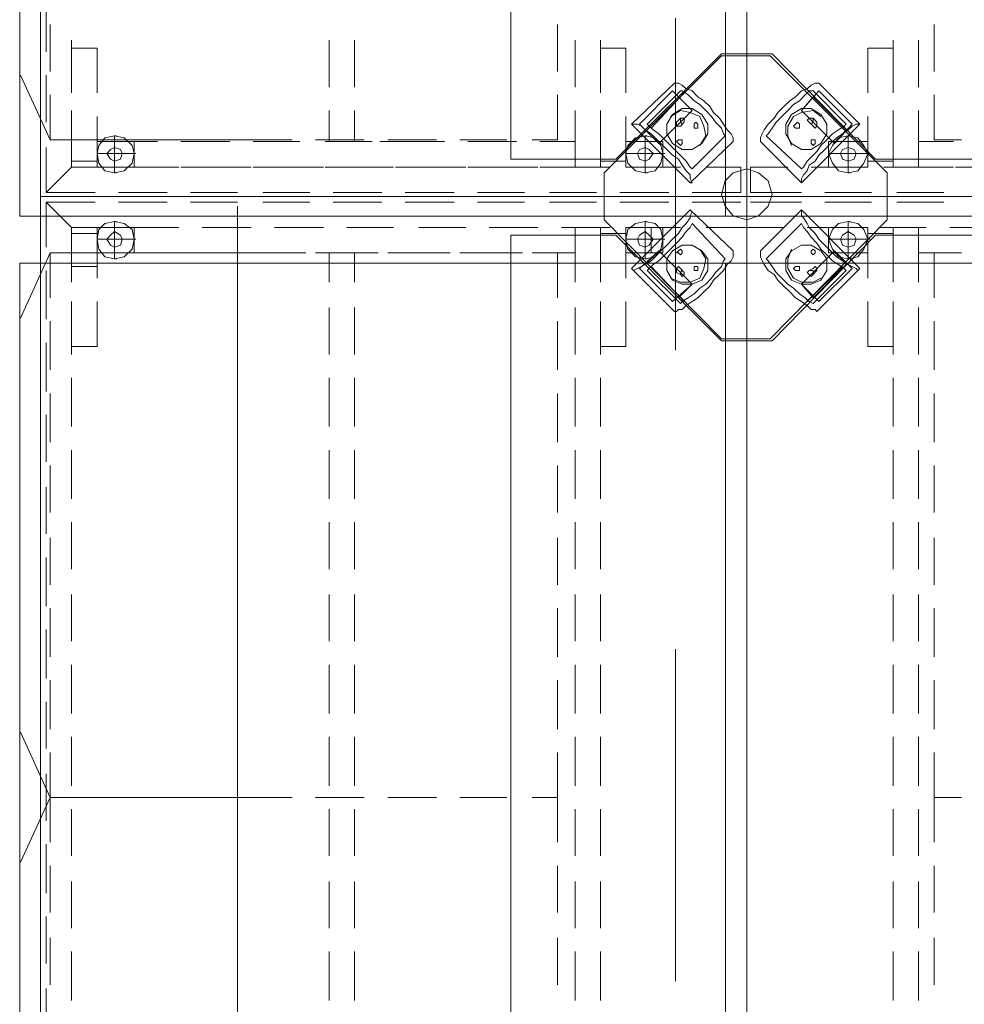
# Model space of a CAD drawing. Header units: millimetres. Extents: x 82175 to 237000, y 24756 to 471700.
# Tile 18 of 256: x 112673 to 113677, y 92839 to 93885. Entities that reach past the tile are written whole.
import ezdxf

# ---------------------------------------------------------------- set-up
doc = ezdxf.new("R2010")
doc.units = ezdxf.units.MM
doc.linetypes.add('Kropki i Kreski', pattern=[6.702778, 3.527778, -1.763889, 0, -1.411111])
doc.layers.add('2D - Rysunki i Obrazki', color=8, linetype='Continuous')
doc.layers.add('Konstrukcja - Siatka mod', color=8, linetype='Continuous')

msp = doc.modelspace()

# ---------------------------------------------------------------- linework, layer by layer
at = {"layer": '2D - Rysunki i Obrazki', "color": 8, "linetype": 'Continuous', "lineweight": 13, "ltscale": 100, "flags": 128}
for points in [[(112695.2, 94970.7), (112695.2, 93697.5), (113445.9, 93697.5), (113445.9, 94970.7)], [(112695.2, 94970.7), (112695.2, 93697.5), (113445.9, 93697.5), (113445.9, 94970.7)], [(113445.9, 93697.5), (113445.9, 94970.7), (112695.2, 94970.7), (112695.2, 93697.5)], [(112695.2, 94970.7), (112695.2, 93697.5), (113445.9, 93697.5), (113445.9, 94970.7)], [(112695.2, 94970.7), (112695.2, 93697.5), (113445.9, 93697.5), (113445.9, 94970.7)], [(113445.9, 93697.5), (113445.9, 94970.7), (112695.2, 94970.7), (112695.2, 93697.5)], [(112695.2, 94970.7), (112695.2, 93697.5), (113445.9, 93697.5), (113445.9, 94970.7)], [(113445.9, 93848.9), (113418.9, 93848.9), (113306.9, 93736.9), (113195, 93736.9), (113195, 94931.3), (113306.9, 94931.3), (113418.9, 94819.3), (113445.9, 94819.3), (113445.9, 94970.7)], [(114194.4, 94970.7), (114194.4, 93697.5), (113445.9, 93697.5), (113445.9, 94970.7)], [(114194.4, 94970.7), (114194.4, 93697.5), (113445.9, 93697.5), (113445.9, 94970.7)], [(114194.4, 93697.5), (114194.4, 94970.7), (113445.9, 94970.7), (113445.9, 93697.5)], [(114194.4, 94970.7), (114194.4, 93697.5), (113445.9, 93697.5), (113445.9, 94970.7)], [(114194.4, 94970.7), (114194.4, 93697.5), (113445.9, 93697.5), (113445.9, 94970.7)], [(114194.4, 93697.5), (114194.4, 94970.7), (113445.9, 94970.7), (113445.9, 93697.5)], [(114194.4, 94970.7), (114194.4, 93697.5), (113445.9, 93697.5), (113445.9, 94970.7)], [(113445.9, 93848.9), (113472.8, 93848.9), (113582.7, 93736.9), (113694.7, 93736.9), (113694.7, 94931.3), (113582.7, 94931.3), (113472.8, 94819.3), (113445.9, 94819.3), (113445.9, 94970.7)], [(113423.2, 94876.4), (113423.2, 93676.4), (112673.2, 93676.4), (112673.2, 94876.4)], [(114173.2, 94876.4), (114173.2, 93676.4), (113423.2, 93676.4), (113423.2, 94876.4)], [(113445.9, 93697.5), (113445.9, 93846.8), (113418.9, 93846.8), (113294.5, 93722.4), (113294.5, 93697.5)], [(113445.9, 93697.5), (113445.9, 93846.8), (113418.9, 93846.8), (113294.5, 93722.4), (113294.5, 93697.5)], [(113445.9, 93697.5), (113445.9, 93846.8), (113470.7, 93846.8), (113595.1, 93722.4), (113595.1, 93697.5)], [(113445.9, 93697.5), (113445.9, 93846.8), (113470.7, 93846.8), (113595.1, 93722.4), (113595.1, 93697.5)], [(113367.1, 93809.5), (113331.8, 93774.2), (113352.5, 93753.5), (113387.8, 93788.8)], [(113522.6, 93809.5), (113557.8, 93774.2), (113539.2, 93753.5), (113503.9, 93788.8)], [(113373.3, 93803.3), (113338, 93768), (113352.5, 93753.5), (113387.8, 93788.8)], [(113516.4, 93803.3), (113551.6, 93768), (113539.2, 93753.5), (113503.9, 93788.8)], [(113367.1, 93753.5), (113360.8, 93763.9), (113360.8, 93774.2), (113367.1, 93784.6), (113377.4, 93790.8), (113387.8, 93790.8), (113398.2, 93784.6), (113404.4, 93774.2), (113404.4, 93763.9), (113398.2, 93753.5), (113387.8, 93747.3), (113377.4, 93747.3)], [(113524.6, 93753.5), (113530.9, 93763.9), (113530.9, 93774.2), (113524.6, 93784.6), (113514.3, 93790.8), (113503.9, 93790.8), (113493.5, 93784.6), (113487.3, 93774.2), (113487.3, 93763.9), (113493.5, 93753.5), (113503.9, 93747.3), (113514.3, 93747.3)], [(113375.4, 93776.3), (113375.4, 93778.4), (113375.4, 93780.5), (113377.4, 93780.5), (113379.5, 93780.5), (113379.5, 93778.4), (113379.5, 93776.3), (113377.4, 93774.2)], [(113389.9, 93770.1), (113389.9, 93772.2), (113389.9, 93774.2), (113391.9, 93776.3), (113394, 93774.2), (113394, 93772.2), (113394, 93770.1), (113391.9, 93770.1)], [(113501.8, 93770.1), (113501.8, 93772.2), (113501.8, 93774.2), (113499.8, 93776.3), (113497.7, 93774.2), (113495.6, 93772.2), (113497.7, 93770.1), (113499.8, 93770.1)], [(113516.4, 93776.3), (113516.4, 93778.4), (113516.4, 93780.5), (113514.3, 93780.5), (113512.2, 93780.5), (113510.1, 93778.4), (113512.2, 93776.3), (113514.3, 93774.2)], [(112755.4, 93755.6), (112755.4, 93728.6), (112794.8, 93728.6), (112794.8, 93755.6)], [(112794.8, 93728.6), (112794.8, 93755.6)], [(113317.3, 93755.6), (113317.3, 93728.6), (113356.7, 93728.6), (113356.7, 93755.6)], [(113373.3, 93753.5), (113371.2, 93755.6), (113373.3, 93757.7), (113375.4, 93757.7), (113377.4, 93757.7), (113377.4, 93755.6), (113377.4, 93753.5), (113375.4, 93751.4)], [(113518.4, 93753.5), (113518.4, 93755.6), (113518.4, 93757.7), (113516.4, 93757.7), (113514.3, 93757.7), (113514.3, 93755.6), (113514.3, 93753.5), (113516.4, 93751.4)], [(113532.9, 93755.6), (113532.9, 93728.6), (113574.4, 93728.6), (113574.4, 93755.6)], [(112774, 93734.8), (112780.2, 93736.9), (112782.3, 93743.1), (112780.2, 93747.3), (112774, 93749.4), (112769.9, 93747.3), (112765.7, 93743.1), (112769.9, 93736.9)], [(113338, 93734.8), (113342.2, 93736.9), (113346.3, 93743.1), (113342.2, 93747.3), (113338, 93749.4), (113331.8, 93747.3), (113329.7, 93743.1), (113331.8, 93736.9)], [(113553.7, 93734.8), (113559.9, 93736.9), (113562, 93743.1), (113559.9, 93747.3), (113553.7, 93749.4), (113547.5, 93747.3), (113545.4, 93743.1), (113547.5, 93736.9)], [(113472.8, 93699.6), (113468.7, 93714.1), (113458.3, 93722.4), (113445.9, 93726.6), (113431.3, 93722.4), (113423, 93714.1), (113418.9, 93699.6), (113423, 93687.2), (113431.3, 93676.8), (113445.9, 93672.6), (113458.3, 93676.8), (113468.7, 93687.2)], [(112701.5, 93701.7), (112728.4, 93701.7)], [(112695.2, 93697.5), (112695.2, 92422.3), (113445.9, 92422.3), (113445.9, 93697.5)], [(112695.2, 93697.5), (112695.2, 92422.3), (113445.9, 92422.3), (113445.9, 93697.5)], [(113445.9, 92422.3), (113445.9, 93697.5), (112695.2, 93697.5), (112695.2, 92422.3)], [(112695.2, 93697.5), (112695.2, 92422.3), (113445.9, 92422.3), (113445.9, 93697.5)], [(112695.2, 93697.5), (112695.2, 92422.3), (113445.9, 92422.3), (113445.9, 93697.5)], [(113445.9, 92422.3), (113445.9, 93697.5), (112695.2, 93697.5), (112695.2, 92422.3)], [(112695.2, 93697.5), (112695.2, 92422.3), (113445.9, 92422.3), (113445.9, 93697.5)], [(113445.9, 92573.7), (113418.9, 92573.7), (113306.9, 92461.7), (113195, 92461.7), (113195, 93656.1), (113306.9, 93656.1), (113418.9, 93544.1), (113445.9, 93544.1), (113445.9, 93697.5)], [(113445.9, 93697.5), (113445.9, 93546.2), (113418.9, 93546.2), (113294.5, 93672.6), (113294.5, 93697.5), (113445.9, 93697.5), (113445.9, 93546.2), (113470.7, 93546.2), (113595.1, 93672.6), (113595.1, 93697.5)], [(113445.9, 93697.5), (113445.9, 93546.2), (113418.9, 93546.2), (113294.5, 93672.6), (113294.5, 93697.5)], [(114194.4, 93697.5), (114194.4, 92422.3), (113445.9, 92422.3), (113445.9, 93697.5)], [(114194.4, 93697.5), (114194.4, 92422.3), (113445.9, 92422.3), (113445.9, 93697.5)], [(114194.4, 92422.3), (114194.4, 93697.5), (113445.9, 93697.5), (113445.9, 92422.3)], [(114194.4, 93697.5), (114194.4, 92422.3), (113445.9, 92422.3), (113445.9, 93697.5)], [(114194.4, 93697.5), (114194.4, 92422.3), (113445.9, 92422.3), (113445.9, 93697.5)], [(114194.4, 92422.3), (114194.4, 93697.5), (113445.9, 93697.5), (113445.9, 92422.3)], [(114194.4, 93697.5), (114194.4, 92422.3), (113445.9, 92422.3), (113445.9, 93697.5)], [(113445.9, 92573.7), (113472.8, 92573.7), (113582.7, 92461.7), (113694.7, 92461.7), (113694.7, 93656.1), (113582.7, 93656.1), (113472.8, 93544.1), (113445.9, 93544.1), (113445.9, 93697.5)], [(113445.9, 93697.5), (113445.9, 93546.2), (113470.7, 93546.2), (113595.1, 93672.6), (113595.1, 93697.5)], [(112755.4, 93664.3), (112755.4, 93637.4), (112794.8, 93637.4), (112794.8, 93664.3)], [(112774, 93643.6), (112780.2, 93645.7), (112782.3, 93651.9), (112780.2, 93656.1), (112774, 93660.2), (112769.9, 93656.1), (112765.7, 93651.9), (112769.9, 93645.7)], [(112794.8, 93637.4), (112794.8, 93664.3)], [(113317.3, 93664.3), (113317.3, 93637.4), (113356.7, 93637.4), (113356.7, 93664.3)], [(113338, 93643.6), (113342.2, 93645.7), (113346.3, 93651.9), (113342.2, 93656.1), (113338, 93660.2), (113331.8, 93656.1), (113329.7, 93651.9), (113331.8, 93645.7)], [(113532.9, 93664.3), (113532.9, 93637.4), (113574.4, 93637.4), (113574.4, 93664.3)], [(113532.9, 93664.3), (113532.9, 93637.4), (113574.4, 93637.4), (113574.4, 93664.3)], [(113553.7, 93643.6), (113559.9, 93645.7), (113562, 93651.9), (113559.9, 93656.1), (113553.7, 93660.2), (113547.5, 93656.1), (113545.4, 93651.9), (113547.5, 93645.7)], [(113367.1, 93585.6), (113331.8, 93620.8), (113352.5, 93639.5), (113387.8, 93604.2)], [(113373.3, 93589.7), (113338, 93625), (113352.5, 93639.5), (113387.8, 93604.2)], [(113367.1, 93639.5), (113360.8, 93631.2), (113360.8, 93618.7), (113367.1, 93608.4), (113377.4, 93604.2), (113387.8, 93604.2), (113398.2, 93608.4), (113404.4, 93618.7), (113404.4, 93631.2), (113398.2, 93639.5), (113387.8, 93645.7), (113377.4, 93645.7)], [(113373.3, 93639.5), (113371.2, 93637.4), (113373.3, 93637.4), (113375.4, 93635.3), (113377.4, 93637.4), (113377.4, 93639.5), (113375.4, 93641.5)], [(113524.6, 93639.5), (113530.9, 93631.2), (113530.9, 93618.7), (113524.6, 93608.4), (113514.3, 93604.2), (113503.9, 93604.2), (113493.5, 93608.4), (113487.3, 93618.7), (113487.3, 93631.2), (113493.5, 93639.5), (113503.9, 93645.7), (113514.3, 93645.7)], [(113522.6, 93585.6), (113557.8, 93620.8), (113539.2, 93639.5), (113503.9, 93604.2)], [(113516.4, 93589.7), (113551.6, 93625), (113539.2, 93639.5), (113503.9, 93604.2)], [(113518.4, 93639.5), (113518.4, 93637.4), (113516.4, 93635.3), (113514.3, 93637.4), (113514.3, 93639.5), (113516.4, 93641.5)], [(113423.2, 93626.4), (113423.2, 92426.4), (112673.2, 92426.4), (112673.2, 93626.4)], [(114173.2, 93626.4), (114173.2, 92426.4), (113423.2, 92426.4), (113423.2, 93626.4)], [(113375.4, 93616.7), (113375.4, 93614.6), (113377.4, 93612.5), (113379.5, 93614.6), (113379.5, 93616.7), (113377.4, 93618.7)], [(113389.9, 93622.9), (113389.9, 93620.8), (113389.9, 93618.7), (113391.9, 93618.7), (113394, 93618.7), (113394, 93620.8), (113394, 93622.9), (113391.9, 93622.9)], [(113501.8, 93622.9), (113501.8, 93620.8), (113501.8, 93618.7), (113499.8, 93618.7), (113497.7, 93618.7), (113495.6, 93620.8), (113497.7, 93622.9), (113499.8, 93622.9)], [(113516.4, 93618.7), (113516.4, 93616.7), (113516.4, 93614.6), (113514.3, 93612.5), (113512.2, 93614.6), (113510.1, 93616.7), (113512.2, 93618.7), (113514.3, 93618.7)]]:
    msp.add_lwpolyline(points, close=True, dxfattribs=at)
for points in [[(112701.5, 93902.8), (112701.5, 93851)], [(112705.6, 93880), (112705.6, 93830.2)], [(113244.7, 93880), (113244.7, 93830.2)], [(113244.7, 93830.2), (113244.7, 93880)], [(113644.9, 93830.2), (113644.9, 93880)], [(112728.4, 93813.6), (112728.4, 93863.4)], [(113002.1, 93863.4), (113002.1, 93813.6)], [(113029.1, 93813.6), (113029.1, 93863.4)], [(113263.4, 93863.4), (113263.4, 93813.6)], [(113290.3, 93813.6), (113290.3, 93863.4)], [(113601.4, 93813.6), (113601.4, 93863.4)], [(113628.3, 93863.4), (113628.3, 93813.6)], [(112728.4, 93855.1), (112728.4, 93807.4)], [(112755.4, 93807.4), (112755.4, 93855.1), (112728.4, 93855.1)], [(113290.3, 93855.1), (113290.3, 93807.4)], [(113317.3, 93807.4), (113317.3, 93855.1), (113290.3, 93855.1)], [(113574.4, 93855.1), (113601.4, 93855.1)], [(113574.4, 93807.4), (113574.4, 93855.1)], [(113601.4, 93855.1), (113601.4, 93807.4)], [(112705.6, 93757.7), (112674.1, 93826.3)], [(112701.5, 93826.1), (112701.5, 93776.3)], [(113369.1, 93817.8), (113323.5, 93774.2)], [(113431.3, 93755.6), (113431.3, 93757.7), (113431.3, 93759.7), (113429.3, 93763.9), (113425.1, 93768), (113421, 93774.2), (113416.8, 93780.5), (113410.6, 93786.7), (113406.5, 93792.9), (113400.2, 93799.1), (113394, 93803.3), (113387.8, 93809.5), (113381.6, 93811.6), (113377.4, 93815.7), (113373.3, 93817.8), (113371.2, 93817.8), (113369.1, 93817.8)], [(113460.4, 93755.6), (113460.4, 93757.7), (113460.4, 93759.7), (113462.4, 93763.9), (113464.5, 93768), (113468.7, 93774.2), (113474.9, 93780.5), (113479, 93786.7), (113485.3, 93792.9), (113491.5, 93799.1), (113497.7, 93803.3), (113503.9, 93809.5), (113510.1, 93811.6), (113514.3, 93815.7), (113518.4, 93817.8), (113520.5, 93817.8), (113522.6, 93817.8)], [(113522.6, 93817.8), (113566.1, 93774.2)], [(112705.6, 93805.4), (112705.6, 93757.7), (112734.6, 93757.7)], [(113244.7, 93805.4), (113244.7, 93757.7)], [(113244.7, 93757.7), (113244.7, 93805.4)], [(113387.8, 93726.6), (113385.7, 93728.6), (113381.6, 93734.8), (113377.4, 93739), (113371.2, 93745.2), (113365, 93751.4), (113358.8, 93757.7), (113352.5, 93763.9), (113346.3, 93768), (113342.2, 93772.2), (113340.1, 93774.2), (113375.4, 93809.5)], [(113379.5, 93807.4), (113344.2, 93770.1)], [(113423, 93761.8), (113421, 93763.9), (113418.9, 93770.1), (113412.7, 93776.3), (113408.5, 93782.5), (113402.3, 93788.8), (113396.1, 93795), (113389.9, 93799.1), (113383.6, 93805.4), (113377.4, 93809.5), (113375.4, 93809.5)], [(113466.6, 93761.8), (113468.7, 93763.9), (113472.8, 93770.1), (113477, 93776.3), (113483.2, 93782.5), (113489.4, 93788.8), (113495.6, 93795), (113501.8, 93799.1), (113508.1, 93805.4), (113512.2, 93809.5), (113516.4, 93809.5)], [(113503.9, 93726.6), (113506, 93728.6), (113510.1, 93734.8), (113514.3, 93739), (113520.5, 93745.2), (113524.6, 93751.4), (113530.9, 93757.7), (113537.1, 93763.9), (113543.3, 93768), (113549.5, 93772.2), (113551.6, 93774.2), (113516.4, 93809.5)], [(113510.1, 93807.4), (113547.5, 93770.1)], [(113644.9, 93757.7), (113644.9, 93805.4)], [(112701.5, 93749.4), (112701.5, 93701.7), (112728.4, 93728.6), (112728.4, 93788.8)], [(113002.1, 93788.8), (113002.1, 93755.6)], [(113029.1, 93755.6), (113029.1, 93788.8)], [(113263.4, 93788.8), (113263.4, 93728.6), (113290.3, 93728.6)], [(113290.3, 93728.6), (113290.3, 93788.8)], [(113365, 93782.5), (113375.4, 93788.8), (113385.7, 93786.7), (113396.1, 93782.5), (113400.2, 93772.2), (113402.3, 93761.8), (113396.1, 93751.4)], [(113524.6, 93782.5), (113516.4, 93788.8), (113503.9, 93786.7), (113495.6, 93782.5), (113489.4, 93772.2), (113489.4, 93761.8), (113493.5, 93751.4)], [(113601.4, 93728.6), (113601.4, 93788.8)], [(113628.3, 93788.8), (113628.3, 93728.6)], [(112728.4, 93782.5), (112728.4, 93734.8), (112755.4, 93734.8), (112755.4, 93782.5)], [(113290.3, 93782.5), (113290.3, 93734.8), (113317.3, 93734.8), (113317.3, 93782.5)], [(113323.5, 93774.2), (113385.7, 93712), (113431.3, 93755.6)], [(113385.7, 93712), (113387.8, 93712), (113385.7, 93716.2), (113385.7, 93720.3), (113381.6, 93724.5), (113377.4, 93730.7), (113373.3, 93736.9), (113367.1, 93741.1), (113360.8, 93747.3), (113354.6, 93753.5), (113348.4, 93759.7), (113344.2, 93763.9), (113338, 93768), (113333.9, 93772.2), (113329.7, 93774.2), (113325.6, 93774.2), (113323.5, 93774.2)], [(113375.4, 93780.5), (113371.2, 93776.3)], [(113375.4, 93772.2), (113373.3, 93772.2), (113371.2, 93772.2), (113371.2, 93774.2), (113371.2, 93776.3)], [(113379.5, 93776.3), (113375.4, 93772.2)], [(113566.1, 93774.2), (113503.9, 93712), (113460.4, 93755.6)], [(113503.9, 93712), (113503.9, 93716.2), (113506, 93720.3), (113510.1, 93724.5), (113512.2, 93730.7), (113518.4, 93734.8), (113522.6, 93741.1), (113528.8, 93747.3), (113535, 93753.5), (113541.2, 93759.7), (113547.5, 93763.9), (113553.7, 93768), (113557.8, 93772.2), (113562, 93774.2), (113564, 93774.2), (113566.1, 93774.2)], [(113512.2, 93776.3), (113516.4, 93772.2)], [(113516.4, 93780.5), (113520.5, 93776.3)], [(113516.4, 93772.2), (113518.4, 93770.1), (113520.5, 93772.2), (113520.5, 93774.2), (113520.5, 93776.3)], [(113574.4, 93734.8), (113574.4, 93782.5)], [(113601.4, 93782.5), (113601.4, 93734.8)], [(112705.6, 93757.7), (112954.4, 93757.7)], [(112755.4, 93743.1), (112774, 93743.1), (112774, 93761.8)], [(112774, 93761.8), (112763.7, 93759.7), (112757.4, 93751.4), (112755.4, 93743.1), (112757.4, 93732.8)], [(112782.3, 93755.6), (112755.4, 93755.6), (112755.4, 93728.6)], [(112794.8, 93755.6), (112755.4, 93755.6), (112755.4, 93728.6)], [(112794.8, 93728.6), (112794.8, 93755.6), (112794.8, 93728.6), (112755.4, 93728.6)], [(112794.8, 93755.6), (112755.4, 93755.6), (112755.4, 93728.6), (112794.8, 93728.6)], [(112759.5, 93757.7), (112811.4, 93757.7)], [(112774, 93761.8), (112784.4, 93759.7), (112792.7, 93751.4), (112794.8, 93743.1), (112792.7, 93732.8)], [(112774, 93761.8), (112784.4, 93759.7), (112792.7, 93751.4), (112794.8, 93743.1), (112792.7, 93732.8)], [(112774, 93761.8), (112776.1, 93761.8)], [(112819.6, 93755.6), (112782.3, 93755.6)], [(112836.2, 93757.7), (112886, 93757.7)], [(112896.4, 93755.6), (112844.5, 93755.6)], [(112913, 93757.7), (112962.7, 93757.7)], [(112971, 93755.6), (112921.2, 93755.6)], [(112987.6, 93757.7), (113039.4, 93757.7)], [(113047.7, 93755.6), (112998, 93755.6)], [(113056, 93755.6), (113085.1, 93755.6)], [(113064.3, 93757.7), (113116.2, 93757.7)], [(113124.5, 93755.6), (113072.6, 93755.6)], [(113141, 93757.7), (113190.8, 93757.7)], [(113201.2, 93755.6), (113149.3, 93755.6)], [(113217.8, 93757.7), (113244.7, 93757.7)], [(113263.4, 93755.6), (113226.1, 93755.6)], [(113226.1, 93728.6), (113263.4, 93728.6), (113263.4, 93755.6)], [(113317.3, 93743.1), (113338, 93743.1), (113338, 93761.8)], [(113338, 93761.8), (113327.7, 93759.7), (113319.4, 93751.4), (113317.3, 93743.1), (113319.4, 93732.8)], [(113317.3, 93755.6), (113356.7, 93755.6)], [(113344.2, 93755.6), (113317.3, 93755.6), (113317.3, 93728.6), (113356.7, 93728.6), (113356.7, 93755.6)], [(113338, 93761.8), (113348.4, 93759.7), (113354.6, 93751.4), (113356.7, 93743.1), (113354.6, 93732.8)], [(113338, 93761.8), (113348.4, 93759.7), (113354.6, 93751.4), (113356.7, 93743.1), (113354.6, 93732.8)], [(113338, 93761.8), (113340.1, 93761.8)], [(113423, 93761.8), (113387.8, 93726.6)], [(113466.6, 93761.8), (113503.9, 93726.6)], [(113532.9, 93743.1), (113553.7, 93743.1), (113553.7, 93761.8)], [(113553.7, 93761.8), (113543.3, 93759.7), (113537.1, 93751.4), (113532.9, 93743.1), (113537.1, 93732.8)], [(113532.9, 93755.6), (113532.9, 93728.6), (113574.4, 93728.6), (113574.4, 93755.6), (113547.5, 93755.6)], [(113574.4, 93755.6), (113532.9, 93755.6)], [(113553.7, 93761.8), (113564, 93759.7), (113570.3, 93751.4), (113574.4, 93743.1), (113570.3, 93732.8)], [(113553.7, 93761.8), (113564, 93759.7), (113570.3, 93751.4), (113574.4, 93743.1), (113570.3, 93732.8)], [(113553.7, 93761.8), (113555.8, 93761.8)], [(113628.3, 93728.6), (113628.3, 93755.6)], [(113628.3, 93755.6), (113665.6, 93755.6)], [(113673.9, 93757.7), (113644.9, 93757.7)], [(112774, 93722.4), (112763.7, 93724.5), (112757.4, 93732.8), (112755.4, 93743.1), (112757.4, 93751.4)], [(112774, 93722.4), (112763.7, 93724.5), (112757.4, 93732.8), (112755.4, 93743.1), (112757.4, 93751.4)], [(112755.4, 93743.1), (112757.4, 93743.1)], [(112774, 93722.4), (112784.4, 93724.5), (112792.7, 93732.8), (112794.8, 93743.1), (112792.7, 93751.4)], [(112774, 93743.1), (112776.1, 93743.1)], [(112794.8, 93743.1), (112774, 93743.1), (112774, 93722.4)], [(112774, 93743.1), (112776.1, 93743.1)], [(112794.8, 93743.1), (112796.8, 93743.1)], [(113338, 93722.4), (113327.7, 93724.5), (113319.4, 93732.8), (113317.3, 93743.1), (113319.4, 93751.4)], [(113338, 93722.4), (113327.7, 93724.5), (113319.4, 93732.8), (113317.3, 93743.1), (113319.4, 93751.4)], [(113317.3, 93743.1), (113319.4, 93743.1)], [(113338, 93722.4), (113348.4, 93724.5), (113354.6, 93732.8), (113356.7, 93743.1), (113354.6, 93751.4)], [(113338, 93743.1), (113340.1, 93743.1)], [(113356.7, 93743.1), (113338, 93743.1), (113338, 93722.4)], [(113338, 93743.1), (113340.1, 93743.1)], [(113356.7, 93743.1), (113358.8, 93743.1)], [(113553.7, 93722.4), (113543.3, 93724.5), (113537.1, 93732.8), (113532.9, 93743.1), (113537.1, 93751.4)], [(113553.7, 93722.4), (113543.3, 93724.5), (113537.1, 93732.8), (113532.9, 93743.1), (113537.1, 93751.4)], [(113532.9, 93743.1), (113535, 93743.1)], [(113553.7, 93722.4), (113564, 93724.5), (113570.3, 93732.8), (113574.4, 93743.1), (113570.3, 93751.4)], [(113553.7, 93743.1), (113555.8, 93743.1)], [(113574.4, 93743.1), (113553.7, 93743.1), (113553.7, 93722.4)], [(113553.7, 93743.1), (113555.8, 93743.1)], [(113574.4, 93743.1), (113576.5, 93743.1)], [(113601.4, 93734.8), (113574.4, 93734.8)], [(112765.7, 93728.6), (112728.4, 93728.6), (112701.5, 93701.7)], [(112755.4, 93728.6), (112782.3, 93728.6)], [(112774, 93722.4), (112776.1, 93722.4)], [(112774, 93722.4), (112776.1, 93722.4)], [(112782.3, 93728.6), (112819.6, 93728.6)], [(112842.5, 93728.6), (112792.7, 93728.6)], [(112844.5, 93728.6), (112896.4, 93728.6)], [(112919.2, 93728.6), (112867.3, 93728.6)], [(112921.2, 93728.6), (112971, 93728.6)], [(112995.9, 93728.6), (112944.1, 93728.6)], [(112998, 93728.6), (113047.7, 93728.6)], [(113070.5, 93728.6), (113020.8, 93728.6)], [(113072.6, 93728.6), (113124.5, 93728.6)], [(113147.3, 93728.6), (113097.5, 93728.6)], [(113149.3, 93728.6), (113201.2, 93728.6)], [(113224, 93728.6), (113172.1, 93728.6)], [(113300.7, 93728.6), (113248.9, 93728.6)], [(113375.4, 93728.6), (113325.6, 93728.6)], [(113338, 93722.4), (113340.1, 93722.4)], [(113338, 93722.4), (113340.1, 93722.4)], [(113439.6, 93701.7), (113439.6, 93728.6), (113402.3, 93728.6)], [(113450, 93728.6), (113489.4, 93728.6)], [(113450, 93701.7), (113450, 93728.6)], [(113514.3, 93728.6), (113566.1, 93728.6)], [(113553.7, 93722.4), (113555.8, 93722.4)], [(113553.7, 93722.4), (113555.8, 93722.4)], [(113591, 93728.6), (113642.8, 93728.6)], [(113628.3, 93728.6), (113601.4, 93728.6)], [(113665.6, 93728.6), (113628.3, 93728.6)], [(113667.7, 93728.6), (113717.5, 93728.6)], [(112753.3, 93701.7), (112701.5, 93701.7)], [(112701.5, 93701.7), (112753.3, 93701.7)], [(112701.5, 93701.7), (112753.3, 93701.7)], [(112830, 93701.7), (112778.2, 93701.7)], [(112778.2, 93701.7), (112830, 93701.7)], [(112778.2, 93701.7), (112830, 93701.7)], [(112904.7, 93701.7), (112854.9, 93701.7)], [(112854.9, 93701.7), (112904.7, 93701.7)], [(112854.9, 93701.7), (112904.7, 93701.7)], [(112981.4, 93701.7), (112931.6, 93701.7)], [(112931.6, 93701.7), (112981.4, 93701.7)], [(112931.6, 93701.7), (112981.4, 93701.7)], [(113058.1, 93701.7), (113006.3, 93701.7)], [(113006.3, 93701.7), (113058.1, 93701.7)], [(113006.3, 93701.7), (113058.1, 93701.7)], [(113134.8, 93701.7), (113083, 93701.7)], [(113083, 93701.7), (113134.8, 93701.7)], [(113083, 93701.7), (113134.8, 93701.7)], [(113209.5, 93701.7), (113159.7, 93701.7)], [(113159.7, 93701.7), (113209.5, 93701.7)], [(113159.7, 93701.7), (113209.5, 93701.7)], [(113286.2, 93701.7), (113236.4, 93701.7)], [(113236.4, 93701.7), (113286.2, 93701.7)], [(113236.4, 93701.7), (113286.2, 93701.7)], [(113362.9, 93701.7), (113311.1, 93701.7)], [(113311.1, 93701.7), (113362.9, 93701.7)], [(113311.1, 93701.7), (113362.9, 93701.7)], [(113439.6, 93701.7), (113387.8, 93701.7)], [(113387.8, 93701.7), (113439.6, 93701.7)], [(113387.8, 93701.7), (113439.6, 93701.7)], [(113450, 93701.7), (113503.9, 93701.7)], [(113450, 93701.7), (113503.9, 93701.7)], [(113450, 93701.7), (113503.9, 93701.7)], [(113528.8, 93701.7), (113578.6, 93701.7)], [(113528.8, 93701.7), (113578.6, 93701.7)], [(113528.8, 93701.7), (113578.6, 93701.7)], [(113605.5, 93701.7), (113655.3, 93701.7)], [(113605.5, 93701.7), (113655.3, 93701.7)], [(113605.5, 93701.7), (113655.3, 93701.7)], [(112701.5, 93691.3), (112728.4, 93691.3)], [(112701.5, 93691.3), (112728.4, 93691.3)], [(112701.5, 93691.3), (112701.5, 93643.6)], [(112728.4, 93606.3), (112728.4, 93664.3), (112701.5, 93691.3)], [(112753.3, 93691.3), (112701.5, 93691.3), (112728.4, 93664.3), (112765.7, 93664.3)], [(112701.5, 93691.3), (112753.3, 93691.3)], [(112830, 93691.3), (112778.2, 93691.3)], [(112778.2, 93691.3), (112830, 93691.3)], [(112904.7, 93691.3), (112854.9, 93691.3)], [(112854.9, 93691.3), (112904.7, 93691.3)], [(112981.4, 93691.3), (112931.6, 93691.3)], [(112931.6, 93691.3), (112981.4, 93691.3)], [(113058.1, 93691.3), (113006.3, 93691.3)], [(113006.3, 93691.3), (113058.1, 93691.3)], [(113134.8, 93691.3), (113083, 93691.3)], [(113083, 93691.3), (113134.8, 93691.3)], [(113209.5, 93691.3), (113159.7, 93691.3)], [(113159.7, 93691.3), (113209.5, 93691.3)], [(113286.2, 93691.3), (113236.4, 93691.3)], [(113236.4, 93691.3), (113286.2, 93691.3)], [(113362.9, 93691.3), (113311.1, 93691.3)], [(113311.1, 93691.3), (113362.9, 93691.3)], [(113439.6, 93691.3), (113387.8, 93691.3)], [(113387.8, 93691.3), (113439.6, 93691.3)], [(113450, 93691.3), (113503.9, 93691.3)], [(113450, 93691.3), (113503.9, 93691.3)], [(113528.8, 93691.3), (113578.6, 93691.3)], [(113528.8, 93691.3), (113578.6, 93691.3)], [(113605.5, 93691.3), (113655.3, 93691.3)], [(113605.5, 93691.3), (113655.3, 93691.3)], [(112904.7, 93687.2), (112904.7, 93009.1)], [(113323.5, 93620.8), (113385.7, 93683), (113431.3, 93639.5)], [(113385.7, 93683), (113387.8, 93680.9), (113385.7, 93676.8), (113385.7, 93674.7), (113381.6, 93668.5), (113377.4, 93664.3), (113373.3, 93658.1), (113367.1, 93651.9), (113360.8, 93645.7), (113354.6, 93639.5), (113348.4, 93633.2), (113344.2, 93629.1), (113338, 93625), (113333.9, 93622.9), (113329.7, 93620.8), (113325.6, 93618.7), (113323.5, 93620.8)], [(113566.1, 93620.8), (113503.9, 93683), (113460.4, 93639.5)], [(113503.9, 93683), (113503.9, 93680.9), (113503.9, 93676.8), (113506, 93674.7), (113510.1, 93668.5), (113512.2, 93664.3), (113518.4, 93658.1), (113522.6, 93651.9), (113528.8, 93645.7), (113535, 93639.5), (113541.2, 93633.2), (113547.5, 93629.1), (113553.7, 93625), (113557.8, 93622.9), (113562, 93620.8), (113564, 93618.7), (113566.1, 93620.8)], [(112755.4, 93651.9), (112774, 93651.9), (112774, 93670.6)], [(112774, 93670.6), (112763.7, 93668.5), (112757.4, 93662.3), (112755.4, 93651.9), (112757.4, 93641.5)], [(112774, 93670.6), (112784.4, 93668.5), (112792.7, 93662.3), (112794.8, 93651.9), (112792.7, 93641.5)], [(112774, 93670.6), (112784.4, 93668.5), (112792.7, 93662.3), (112794.8, 93651.9), (112792.7, 93641.5)], [(112774, 93670.6), (112776.1, 93670.6)], [(113317.3, 93651.9), (113338, 93651.9), (113338, 93670.6)], [(113338, 93670.6), (113327.7, 93668.5), (113319.4, 93662.3), (113317.3, 93651.9), (113319.4, 93641.5)], [(113338, 93670.6), (113348.4, 93668.5), (113354.6, 93662.3), (113356.7, 93651.9), (113354.6, 93641.5)], [(113338, 93670.6), (113348.4, 93668.5), (113354.6, 93662.3), (113356.7, 93651.9), (113354.6, 93641.5)], [(113338, 93670.6), (113340.1, 93670.6)], [(113387.8, 93668.5), (113385.7, 93664.3), (113381.6, 93660.2), (113377.4, 93654), (113371.2, 93647.8), (113365, 93641.5), (113358.8, 93635.3), (113352.5, 93629.1), (113346.3, 93625), (113342.2, 93620.8), (113340.1, 93618.7), (113375.4, 93583.5)], [(113423, 93631.2), (113387.8, 93668.5)], [(113466.6, 93631.2), (113503.9, 93668.5)], [(113503.9, 93668.5), (113506, 93664.3), (113510.1, 93660.2), (113514.3, 93654), (113520.5, 93647.8), (113524.6, 93641.5), (113530.9, 93635.3), (113537.1, 93629.1), (113543.3, 93625), (113549.5, 93620.8), (113551.6, 93618.7), (113516.4, 93583.5)], [(113532.9, 93651.9), (113553.7, 93651.9), (113553.7, 93670.6)], [(113553.7, 93670.6), (113543.3, 93668.5), (113537.1, 93662.3), (113532.9, 93651.9), (113537.1, 93641.5)], [(113553.7, 93670.6), (113564, 93668.5), (113570.3, 93662.3), (113574.4, 93651.9), (113570.3, 93641.5)], [(113553.7, 93670.6), (113564, 93668.5), (113570.3, 93662.3), (113574.4, 93651.9), (113570.3, 93641.5)], [(113553.7, 93670.6), (113555.8, 93670.6)], [(112728.4, 93658.1), (112728.4, 93610.4)], [(112755.4, 93610.4), (112755.4, 93658.1), (112728.4, 93658.1)], [(112794.8, 93664.3), (112755.4, 93664.3), (112755.4, 93637.4)], [(112794.8, 93664.3), (112755.4, 93664.3), (112755.4, 93637.4)], [(112794.8, 93637.4), (112794.8, 93664.3), (112794.8, 93637.4), (112755.4, 93637.4)], [(112794.8, 93664.3), (112755.4, 93664.3), (112755.4, 93637.4), (112794.8, 93637.4)], [(112774, 93631.2), (112763.7, 93633.2), (112757.4, 93641.5), (112755.4, 93651.9), (112757.4, 93662.3)], [(112774, 93631.2), (112763.7, 93633.2), (112757.4, 93641.5), (112755.4, 93651.9), (112757.4, 93662.3)], [(112774, 93631.2), (112784.4, 93633.2), (112792.7, 93641.5), (112794.8, 93651.9), (112792.7, 93662.3)], [(112792.7, 93664.3), (112842.5, 93664.3)], [(112794.8, 93637.4), (112794.8, 93664.3)], [(112794.8, 93664.3), (112794.8, 93637.4), (112825.9, 93637.4)], [(112867.3, 93664.3), (112919.2, 93664.3)], [(112944.1, 93664.3), (112995.9, 93664.3)], [(113020.8, 93664.3), (113070.5, 93664.3)], [(113097.5, 93664.3), (113147.3, 93664.3)], [(113172.1, 93664.3), (113224, 93664.3)], [(113232.3, 93637.4), (113263.4, 93637.4), (113263.4, 93664.3)], [(113248.9, 93664.3), (113300.7, 93664.3)], [(113290.3, 93606.3), (113290.3, 93664.3), (113263.4, 93664.3), (113263.4, 93606.3)], [(113290.3, 93658.1), (113290.3, 93610.4)], [(113317.3, 93610.4), (113317.3, 93658.1), (113290.3, 93658.1)], [(113356.7, 93664.3), (113317.3, 93664.3), (113317.3, 93637.4)], [(113338, 93631.2), (113327.7, 93633.2), (113319.4, 93641.5), (113317.3, 93651.9), (113319.4, 93662.3)], [(113338, 93631.2), (113327.7, 93633.2), (113319.4, 93641.5), (113317.3, 93651.9), (113319.4, 93662.3)], [(113325.6, 93664.3), (113375.4, 93664.3)], [(113338, 93631.2), (113348.4, 93633.2), (113354.6, 93641.5), (113356.7, 93651.9), (113354.6, 93662.3)], [(113344.2, 93664.3), (113344.2, 93637.4)], [(113356.7, 93637.4), (113356.7, 93664.3)], [(113402.3, 93664.3), (113439.6, 93664.3)], [(113439.6, 93664.3), (113485.3, 93664.3)], [(113510.1, 93664.3), (113559.9, 93664.3)], [(113553.7, 93631.2), (113543.3, 93633.2), (113537.1, 93641.5), (113532.9, 93651.9), (113537.1, 93662.3)], [(113553.7, 93631.2), (113543.3, 93633.2), (113537.1, 93641.5), (113532.9, 93651.9), (113537.1, 93662.3)], [(113553.7, 93631.2), (113564, 93633.2), (113570.3, 93641.5), (113574.4, 93651.9), (113570.3, 93662.3)], [(113574.4, 93658.1), (113601.4, 93658.1)], [(113574.4, 93610.4), (113574.4, 93658.1)], [(113586.9, 93664.3), (113636.6, 93664.3)], [(113601.4, 93664.3), (113628.3, 93664.3)], [(113601.4, 93606.3), (113601.4, 93664.3)], [(113601.4, 93658.1), (113601.4, 93610.4)], [(113628.3, 93637.4), (113628.3, 93664.3)], [(113628.3, 93664.3), (113628.3, 93606.3)], [(113661.5, 93664.3), (113713.3, 93664.3)], [(112755.4, 93651.9), (112757.4, 93651.9)], [(112774, 93651.9), (112776.1, 93651.9)], [(112794.8, 93651.9), (112774, 93651.9), (112774, 93631.2)], [(112774, 93651.9), (112776.1, 93651.9)], [(112794.8, 93651.9), (112796.8, 93651.9)], [(113317.3, 93651.9), (113319.4, 93651.9)], [(113338, 93651.9), (113340.1, 93651.9)], [(113356.7, 93651.9), (113338, 93651.9), (113338, 93631.2)], [(113338, 93651.9), (113340.1, 93651.9)], [(113356.7, 93651.9), (113358.8, 93651.9)], [(113532.9, 93651.9), (113535, 93651.9)], [(113553.7, 93651.9), (113555.8, 93651.9)], [(113574.4, 93651.9), (113553.7, 93651.9), (113553.7, 93631.2)], [(113553.7, 93651.9), (113555.8, 93651.9)], [(113574.4, 93651.9), (113576.5, 93651.9)], [(112705.6, 93637.4), (112674.1, 93568.1)], [(112734.6, 93637.4), (112705.6, 93637.4), (112705.6, 93589.7)], [(112705.6, 93637.4), (112954.4, 93637.4)], [(112794.8, 93637.4), (112755.4, 93637.4)], [(112811.4, 93637.4), (112759.5, 93637.4)], [(112886, 93637.4), (112836.2, 93637.4)], [(112850.7, 93637.4), (112902.6, 93637.4)], [(112962.7, 93637.4), (112913, 93637.4)], [(112927.5, 93637.4), (112977.2, 93637.4)], [(113039.4, 93637.4), (112987.6, 93637.4)], [(113002.1, 93637.4), (113002.1, 93606.3)], [(113004.2, 93637.4), (113054, 93637.4)], [(113029.1, 93606.3), (113029.1, 93637.4)], [(113116.2, 93637.4), (113064.3, 93637.4)], [(113078.8, 93637.4), (113130.7, 93637.4)], [(113190.8, 93637.4), (113141, 93637.4)], [(113155.6, 93637.4), (113207.4, 93637.4)], [(113244.7, 93589.7), (113244.7, 93637.4), (113217.8, 93637.4)], [(113356.7, 93637.4), (113317.3, 93637.4)], [(113365, 93610.4), (113375.4, 93606.3), (113385.7, 93606.3), (113396.1, 93610.4), (113400.2, 93620.8), (113402.3, 93631.2), (113396.1, 93641.5)], [(113431.3, 93639.5), (113431.3, 93637.4), (113431.3, 93633.2), (113429.3, 93629.1), (113425.1, 93625), (113421, 93618.7), (113416.8, 93614.6), (113410.6, 93608.4), (113406.5, 93602.1), (113400.2, 93595.9), (113394, 93589.7), (113387.8, 93585.6), (113381.6, 93581.4), (113377.4, 93577.3), (113373.3, 93577.3), (113371.2, 93575.2), (113369.1, 93575.2)], [(113460.4, 93639.5), (113460.4, 93637.4), (113460.4, 93633.2), (113462.4, 93629.1), (113464.5, 93625), (113468.7, 93618.7), (113474.9, 93614.6), (113479, 93608.4), (113485.3, 93602.1), (113491.5, 93595.9), (113497.7, 93589.7), (113503.9, 93585.6), (113510.1, 93581.4), (113514.3, 93577.3), (113518.4, 93577.3), (113520.5, 93575.2), (113522.6, 93577.3)], [(113524.6, 93610.4), (113516.4, 93606.3), (113503.9, 93606.3), (113495.6, 93610.4), (113489.4, 93620.8), (113489.4, 93631.2), (113493.5, 93641.5)], [(113665.6, 93637.4), (113628.3, 93637.4)], [(113644.9, 93589.7), (113644.9, 93637.4), (113673.9, 93637.4)], [(112774, 93631.2), (112776.1, 93631.2)], [(112774, 93631.2), (112776.1, 93631.2)], [(113338, 93631.2), (113340.1, 93631.2)], [(113338, 93631.2), (113340.1, 93631.2)], [(113423, 93631.2), (113421, 93629.1), (113418.9, 93622.9), (113412.7, 93616.7), (113408.5, 93610.4), (113402.3, 93604.2), (113396.1, 93600.1), (113389.9, 93593.8), (113383.6, 93589.7), (113377.4, 93585.6), (113375.4, 93583.5)], [(113466.6, 93631.2), (113468.7, 93629.1), (113472.8, 93622.9), (113477, 93616.7), (113483.2, 93610.4), (113489.4, 93604.2), (113495.6, 93600.1), (113501.8, 93593.8), (113508.1, 93589.7), (113512.2, 93585.6), (113516.4, 93583.5)], [(113553.7, 93631.2), (113555.8, 93631.2)], [(113553.7, 93631.2), (113555.8, 93631.2)], [(112701.5, 93618.7), (112701.5, 93566.9)], [(112728.4, 93622.9), (112755.4, 93622.9)], [(112755.4, 93622.9), (112728.4, 93622.9)], [(113369.1, 93575.2), (113323.5, 93620.8)], [(113379.5, 93585.6), (113344.2, 93622.9)], [(113375.4, 93620.8), (113373.3, 93622.9), (113371.2, 93620.8), (113371.2, 93618.7), (113371.2, 93616.7)], [(113375.4, 93614.6), (113371.2, 93616.7)], [(113379.5, 93616.7), (113375.4, 93620.8)], [(113510.1, 93585.6), (113547.5, 93622.9)], [(113512.2, 93618.7), (113516.4, 93620.8)], [(113516.4, 93620.8), (113518.4, 93622.9), (113520.5, 93620.8), (113520.5, 93618.7)], [(113516.4, 93614.6), (113520.5, 93618.7)], [(113522.6, 93577.3), (113566.1, 93620.8)], [(112728.4, 93585.6), (112728.4, 93537.9), (112755.4, 93537.9), (112755.4, 93585.6)], [(113290.3, 93585.6), (113290.3, 93537.9), (113317.3, 93537.9), (113317.3, 93585.6)], [(113574.4, 93537.9), (113574.4, 93585.6)], [(113601.4, 93585.6), (113601.4, 93537.9)], [(112728.4, 93529.6), (112728.4, 93579.3)], [(113002.1, 93579.3), (113002.1, 93529.6)], [(113029.1, 93529.6), (113029.1, 93579.3)], [(113263.4, 93579.3), (113263.4, 93529.6)], [(113290.3, 93529.6), (113290.3, 93579.3)], [(113601.4, 93529.6), (113601.4, 93579.3)], [(113628.3, 93579.3), (113628.3, 93529.6)], [(112705.6, 93564.8), (112705.6, 93513)], [(113244.7, 93513), (113244.7, 93564.8)], [(113644.9, 93513), (113644.9, 93564.8)], [(112701.5, 93542), (112701.5, 93490.2)], [(113601.4, 93537.9), (113574.4, 93537.9)], [(112728.4, 93452.8), (112728.4, 93504.7)], [(113002.1, 93504.7), (113002.1, 93452.8)], [(113029.1, 93452.8), (113029.1, 93504.7)], [(113263.4, 93504.7), (113263.4, 93452.8)], [(113290.3, 93452.8), (113290.3, 93504.7)], [(113601.4, 93452.8), (113601.4, 93504.7)], [(113628.3, 93504.7), (113628.3, 93452.8)], [(112705.6, 93488.1), (112705.6, 93436.3)], [(113244.7, 93436.3), (113244.7, 93488.1)], [(113644.9, 93436.3), (113644.9, 93488.1)], [(112701.5, 93465.3), (112701.5, 93415.5)], [(112728.4, 93376.1), (112728.4, 93428)], [(113002.1, 93428), (113002.1, 93376.1)], [(113029.1, 93376.1), (113029.1, 93428)], [(113263.4, 93428), (113263.4, 93376.1)], [(113290.3, 93376.1), (113290.3, 93428)], [(113601.4, 93376.1), (113601.4, 93428)], [(113628.3, 93428), (113628.3, 93376.1)], [(112705.6, 93411.4), (112705.6, 93361.6)], [(113244.7, 93361.6), (113244.7, 93411.4)], [(113644.9, 93361.6), (113644.9, 93411.4)], [(112701.5, 93388.6), (112701.5, 93338.8)], [(112728.4, 93301.5), (112728.4, 93351.2)], [(113002.1, 93351.2), (113002.1, 93301.5)], [(113029.1, 93301.5), (113029.1, 93351.2)], [(113263.4, 93351.2), (113263.4, 93301.5)], [(113290.3, 93301.5), (113290.3, 93351.2)], [(113601.4, 93301.5), (113601.4, 93351.2)], [(113628.3, 93351.2), (113628.3, 93301.5)], [(112705.6, 93334.7), (112705.6, 93284.9)], [(113244.7, 93284.9), (113244.7, 93334.7)], [(113644.9, 93284.9), (113644.9, 93334.7)], [(112701.5, 93313.9), (112701.5, 93262.1)], [(112728.4, 93224.8), (112728.4, 93274.5)], [(113002.1, 93274.5), (113002.1, 93224.8)], [(113029.1, 93224.8), (113029.1, 93274.5)], [(113263.4, 93274.5), (113263.4, 93224.8)], [(113290.3, 93224.8), (113290.3, 93274.5)], [(113601.4, 93224.8), (113601.4, 93274.5)], [(113628.3, 93274.5), (113628.3, 93224.8)], [(112705.6, 93260), (112705.6, 93208.2)], [(113244.7, 93208.2), (113244.7, 93260)], [(113644.9, 93208.2), (113644.9, 93260)], [(112701.5, 93237.2), (112701.5, 93185.4)], [(112728.4, 93148), (112728.4, 93199.9)], [(113002.1, 93199.9), (113002.1, 93148)], [(113029.1, 93148), (113029.1, 93199.9)], [(113263.4, 93199.9), (113263.4, 93148)], [(113290.3, 93148), (113290.3, 93199.9)], [(113601.4, 93148), (113601.4, 93199.9)], [(113628.3, 93199.9), (113628.3, 93148)], [(112705.6, 93183.3), (112705.6, 93131.5)], [(113244.7, 93131.5), (113244.7, 93183.3)], [(113644.9, 93131.5), (113644.9, 93183.3)], [(112701.5, 93160.5), (112701.5, 93110.7)], [(112705.6, 93058.9), (112674.1, 93128.1)], [(112728.4, 93071.3), (112728.4, 93123.2)], [(113002.1, 93123.2), (113002.1, 93071.3)], [(113029.1, 93071.3), (113029.1, 93123.2)], [(113263.4, 93123.2), (113263.4, 93071.3)], [(113290.3, 93071.3), (113290.3, 93123.2)], [(113601.4, 93071.3), (113601.4, 93123.2)], [(113628.3, 93123.2), (113628.3, 93071.3)], [(112705.6, 93106.6), (112705.6, 93058.9), (112734.6, 93058.9)], [(112904.7, 93110.7), (112904.7, 92432.7)], [(113244.7, 93058.9), (113244.7, 93106.6)], [(113644.9, 93058.9), (113644.9, 93106.6)], [(112701.5, 93083.8), (112701.5, 93034)], [(112705.6, 93058.9), (112674.1, 92990.2)], [(112734.6, 93058.9), (112705.6, 93058.9), (112705.6, 93011.2)], [(112705.6, 93058.9), (112954.4, 93058.9)], [(112705.6, 93058.9), (112954.4, 93058.9)], [(112811.4, 93058.9), (112759.5, 93058.9)], [(112759.5, 93058.9), (112811.4, 93058.9)], [(112886, 93058.9), (112836.2, 93058.9)], [(112836.2, 93058.9), (112886, 93058.9)], [(112962.7, 93058.9), (112913, 93058.9)], [(112913, 93058.9), (112962.7, 93058.9)], [(113039.4, 93058.9), (112987.6, 93058.9)], [(112987.6, 93058.9), (113039.4, 93058.9)], [(113116.2, 93058.9), (113064.3, 93058.9)], [(113064.3, 93058.9), (113116.2, 93058.9)], [(113190.8, 93058.9), (113141, 93058.9)], [(113141, 93058.9), (113190.8, 93058.9)], [(113244.7, 93011.2), (113244.7, 93058.9), (113217.8, 93058.9)], [(113217.8, 93058.9), (113244.7, 93058.9)], [(113244.7, 93058.9), (113244.7, 93011.2)], [(113673.9, 93058.9), (113644.9, 93058.9)], [(113644.9, 93011.2), (113644.9, 93058.9), (113673.9, 93058.9)], [(112728.4, 92996.7), (112728.4, 93046.4)], [(113002.1, 93046.4), (113002.1, 92996.7)], [(113029.1, 92996.7), (113029.1, 93046.4)], [(113263.4, 93046.4), (113263.4, 92996.7)], [(113290.3, 92996.7), (113290.3, 93046.4)], [(113601.4, 92996.7), (113601.4, 93046.4)], [(113628.3, 93046.4), (113628.3, 92996.7)], [(112701.5, 93009.1), (112701.5, 92957.3)], [(112705.6, 92986.3), (112705.6, 92936.5)], [(113244.7, 92986.3), (113244.7, 92936.5)], [(113244.7, 92936.5), (113244.7, 92986.3)], [(113644.9, 92936.5), (113644.9, 92986.3)], [(112728.4, 92919.9), (112728.4, 92969.7)], [(113002.1, 92969.7), (113002.1, 92919.9)], [(113029.1, 92919.9), (113029.1, 92969.7)], [(113263.4, 92969.7), (113263.4, 92919.9)], [(113290.3, 92919.9), (113290.3, 92969.7)], [(113601.4, 92919.9), (113601.4, 92969.7)], [(113628.3, 92969.7), (113628.3, 92919.9)], [(112701.5, 92932.4), (112701.5, 92882.6)], [(112705.6, 92909.6), (112705.6, 92859.8)], [(113244.7, 92909.6), (113244.7, 92859.8)], [(113244.7, 92859.8), (113244.7, 92909.6)], [(113644.9, 92859.8), (113644.9, 92909.6)], [(112728.4, 92843.2), (112728.4, 92895.1)], [(113002.1, 92895.1), (113002.1, 92843.2)], [(113029.1, 92843.2), (113029.1, 92895.1)], [(113263.4, 92895.1), (113263.4, 92843.2)], [(113290.3, 92843.2), (113290.3, 92895.1)], [(113601.4, 92843.2), (113601.4, 92895.1)], [(113628.3, 92895.1), (113628.3, 92843.2)], [(112701.5, 92855.7), (112701.5, 92805.9)]]:
    msp.add_lwpolyline(points, dxfattribs=at)
at = {"layer": 'Konstrukcja - Siatka mod', "color": 8, "linetype": 'Kropki i Kreski', "lineweight": 13, "ltscale": 100}
msp.add_line((113370, 107964.8), (113370, 91000), dxfattribs=at)

doc.saveas('drawing.dxf')
